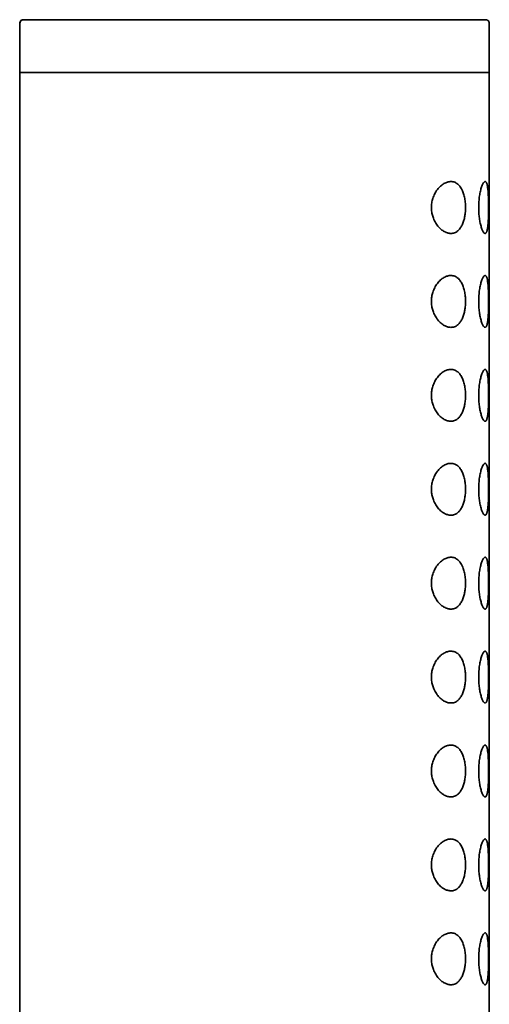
# Model space of a CAD drawing. Header units: millimetres. Extents: x 8 to 1134, y 12 to 735.
# Tile 26 of 28: x 909 to 934, y 682 to 735. Entities that reach past the tile are written whole.
import ezdxf

# ---------------------------------------------------------------- set-up
doc = ezdxf.new("R2010")
doc.units = ezdxf.units.MM

msp = doc.modelspace()

# ---------------------------------------------------------------- linework, layer by layer
at = {"color": 7, "linetype": 'Continuous', "lineweight": 35}
for p, q in [((909.462, 734.699), (909.462, 732.087)), ((934.306, 734.894), (934.301, 734.895)), ((934.462, 732.087), (934.462, 734.7)), ((909.462, 732.699), (909.462, 661.099)), ((934.462, 661.099), (934.462, 732.7)), ((909.462, 732.087), (934.462, 732.087))]:
    msp.add_line(p, q, dxfattribs=at)
for points, knots in [([(909.662, 734.899), (909.643, 734.897), (909.604, 734.894), (909.55, 734.868), (909.509, 734.831), (909.482, 734.789), (909.466, 734.745), (909.463, 734.714), (909.462, 734.699)], [0, 0, 0, 0, 0.186877, 0.373434, 0.55949, 0.706031, 0.852976, 1, 1, 1, 1]), ([(909.623, 734.895), (909.619, 734.894), (909.611, 734.892), (909.6, 734.888), (909.589, 734.883), (909.579, 734.877), (909.569, 734.871), (909.561, 734.865), (909.555, 734.859), (909.549, 734.853), (909.543, 734.848), (909.538, 734.843), (909.535, 734.84), (909.531, 734.836), (909.525, 734.829), (909.513, 734.815), (909.498, 734.789), (909.485, 734.759), (909.478, 734.727), (909.478, 734.709), (909.477, 734.699)], [0, 0, 0, 0, 0.171343, 0.321939, 0.451794, 0.560945, 0.64949, 0.694465, 0.731588, 0.761069, 0.78335, 0.792105, 0.799569, 0.806154, 0.814602, 0.837084, 0.875432, 0.929706, 0.962881, 1, 1, 1, 1]), ([(934.262, 734.899), (934.258, 734.899), (934.252, 734.899), (934.221, 734.899), (934.176, 734.899), (934.113, 734.899), (934.035, 734.899), (933.942, 734.899), (933.836, 734.899), (933.718, 734.899), (933.587, 734.899), (933.441, 734.899), (933.278, 734.899), (933.098, 734.899), (932.9, 734.899), (932.687, 734.899), (932.46, 734.899), (932.219, 734.899), (931.968, 734.899), (931.71, 734.899), (931.447, 734.899), (931.171, 734.899), (930.885, 734.899), (930.582, 734.899), (930.262, 734.899), (929.925, 734.899), (929.578, 734.899), (929.22, 734.899), (928.852, 734.899), (928.482, 734.899), (928.111, 734.899), (927.741, 734.899), (927.364, 734.899), (926.98, 734.899), (926.582, 734.899), (926.171, 734.899), (925.746, 734.899), (925.316, 734.899), (924.882, 734.899), (924.444, 734.899), (924.01, 734.899), (923.582, 734.899), (923.162, 734.899), (922.74, 734.899), (922.317, 734.899), (921.885, 734.899), (921.444, 734.899), (920.995, 734.899), (920.549, 734.899), (920.104, 734.899), (919.661, 734.899), (919.229, 734.899), (918.809, 734.899), (918.402, 734.899), (917.999, 734.899), (917.601, 734.899), (917.199, 734.899), (916.795, 734.899), (916.391, 734.899), (915.994, 734.899), (915.606, 734.899), (915.225, 734.899), (914.861, 734.899), (914.512, 734.899), (914.179, 734.899), (913.856, 734.899), (913.543, 734.899), (913.233, 734.899), (912.927, 734.899), (912.628, 734.899), (912.342, 734.899), (912.069, 734.899), (911.808, 734.899), (911.566, 734.899), (911.341, 734.899), (911.134, 734.899), (910.94, 734.899), (910.758, 734.899), (910.586, 734.899), (910.426, 734.899), (910.277, 734.899), (910.145, 734.899), (910.028, 734.899), (909.927, 734.899), (909.843, 734.899), (909.776, 734.899), (909.725, 734.899), (909.689, 734.899), (909.667, 734.899), (909.664, 734.899), (909.662, 734.899)], [0, 0, 0, 0, 0.011687, 0.023348, 0.034997, 0.04665, 0.058323, 0.070018, 0.081021, 0.092008, 0.102991, 0.113984, 0.125, 0.13669, 0.148353, 0.160002, 0.171654, 0.183325, 0.19502, 0.206024, 0.217012, 0.227994, 0.238986, 0.25, 0.261688, 0.273349, 0.284998, 0.296651, 0.308323, 0.320018, 0.331021, 0.342008, 0.352992, 0.363985, 0.375001, 0.386692, 0.398355, 0.410004, 0.421657, 0.433327, 0.445022, 0.456026, 0.467013, 0.477995, 0.488987, 0.5, 0.511688, 0.523349, 0.534997, 0.54665, 0.558321, 0.570016, 0.581019, 0.592006, 0.60299, 0.613983, 0.624999, 0.63669, 0.648353, 0.660002, 0.671655, 0.683325, 0.69502, 0.706025, 0.717012, 0.727995, 0.738987, 0.75, 0.761689, 0.77335, 0.784999, 0.796651, 0.808323, 0.820018, 0.831021, 0.842008, 0.852992, 0.863985, 0.875, 0.886691, 0.898353, 0.910003, 0.921655, 0.933325, 0.945018, 0.95602, 0.967007, 0.97799, 0.988984, 1, 1, 1, 1]), ([(934.462, 734.699), (934.461, 734.719), (934.457, 734.758), (934.431, 734.811), (934.395, 734.852), (934.352, 734.88), (934.309, 734.896), (934.278, 734.898), (934.262, 734.899)], [0, 0, 0, 0, 0.186877, 0.373434, 0.55949, 0.706031, 0.852976, 1, 1, 1, 1]), ([(932.361, 723.522), (932.332, 723.526), (932.274, 723.533), (932.189, 723.559), (932.105, 723.594), (932.022, 723.64), (931.937, 723.699), (931.851, 723.771), (931.765, 723.86), (931.684, 723.96), (931.609, 724.073), (931.541, 724.197), (931.488, 724.319), (931.448, 724.436), (931.419, 724.543), (931.396, 724.657), (931.382, 724.777), (931.377, 724.901), (931.382, 725.025), (931.397, 725.147), (931.421, 725.266), (931.455, 725.388), (931.5, 725.511), (931.557, 725.632), (931.623, 725.748), (931.698, 725.857), (931.782, 725.957), (931.87, 726.043), (931.959, 726.116), (932.05, 726.174), (932.14, 726.22), (932.231, 726.253), (932.326, 726.274), (932.424, 726.282), (932.524, 726.272), (932.617, 726.246), (932.703, 726.204), (932.782, 726.149), (932.855, 726.079), (932.92, 725.997), (932.979, 725.903), (933.03, 725.8), (933.074, 725.689), (933.111, 725.572), (933.142, 725.448), (933.166, 725.319), (933.183, 725.187), (933.195, 725.047), (933.198, 724.902), (933.195, 724.753), (933.184, 724.615), (933.167, 724.49), (933.147, 724.377), (933.122, 724.269), (933.092, 724.162), (933.055, 724.059), (933.012, 723.96), (932.964, 723.87), (932.911, 723.789), (932.854, 723.718), (932.791, 723.658), (932.726, 723.608), (932.649, 723.566), (932.562, 723.534), (932.463, 723.517), (932.395, 723.52), (932.361, 723.522)], [0, 0, 0, 0, 0.016837, 0.032345, 0.047896, 0.063445, 0.078948, 0.096256, 0.113597, 0.130897, 0.147965, 0.165076, 0.182124, 0.194331, 0.206563, 0.218761, 0.231769, 0.244823, 0.257828, 0.270781, 0.283779, 0.296742, 0.312452, 0.328217, 0.343944, 0.361404, 0.378948, 0.396506, 0.413985, 0.430846, 0.447763, 0.464684, 0.481548, 0.500921, 0.520335, 0.539699, 0.557031, 0.5744, 0.591722, 0.6079, 0.624121, 0.640294, 0.655233, 0.670209, 0.685143, 0.699632, 0.714161, 0.728645, 0.744229, 0.75987, 0.775456, 0.788173, 0.800947, 0.813725, 0.826449, 0.840633, 0.854881, 0.869133, 0.883323, 0.897915, 0.912566, 0.927224, 0.941827, 0.961197, 0.98062, 1, 1, 1, 1]), ([(934.236, 723.517), (934.225, 723.519), (934.204, 723.525), (934.17, 723.556), (934.136, 723.604), (934.102, 723.668), (934.068, 723.748), (934.036, 723.843), (934.005, 723.951), (933.978, 724.069), (933.954, 724.194), (933.934, 724.326), (933.917, 724.464), (933.905, 724.608), (933.898, 724.757), (933.896, 724.91), (933.899, 725.066), (933.908, 725.222), (933.922, 725.374), (933.94, 725.518), (933.963, 725.654), (933.989, 725.78), (934.018, 725.895), (934.049, 725.998), (934.082, 726.087), (934.117, 726.16), (934.151, 726.217), (934.184, 726.257), (934.216, 726.278), (934.245, 726.283), (934.273, 726.272), (934.298, 726.245), (934.32, 726.201), (934.341, 726.142), (934.359, 726.064), (934.375, 725.97), (934.388, 725.863), (934.398, 725.743), (934.407, 725.613), (934.414, 725.475), (934.418, 725.331), (934.422, 725.182), (934.424, 725.028), (934.424, 724.871), (934.423, 724.713), (934.421, 724.558), (934.417, 724.409), (934.411, 724.267), (934.404, 724.133), (934.395, 724.011), (934.384, 723.9), (934.37, 723.8), (934.354, 723.712), (934.336, 723.64), (934.314, 723.583), (934.291, 723.543), (934.264, 723.519), (934.245, 723.518), (934.236, 723.517)], [0, 0, 0, 0, 0.019005, 0.03801, 0.056204, 0.074458, 0.092651, 0.110718, 0.128844, 0.146913, 0.163964, 0.181061, 0.198108, 0.215299, 0.232544, 0.249731, 0.267928, 0.286193, 0.304396, 0.322422, 0.340505, 0.358533, 0.376582, 0.394687, 0.412733, 0.431173, 0.449676, 0.468119, 0.485682, 0.503295, 0.520857, 0.538158, 0.555509, 0.572804, 0.590915, 0.609091, 0.627206, 0.645097, 0.663046, 0.68094, 0.698566, 0.716245, 0.733868, 0.752012, 0.770218, 0.788363, 0.806137, 0.823965, 0.841741, 0.858987, 0.876282, 0.893525, 0.911266, 0.929068, 0.946811, 0.96452, 0.982286, 1, 1, 1, 1]), ([(932.361, 718.522), (932.332, 718.526), (932.274, 718.533), (932.189, 718.559), (932.105, 718.594), (932.022, 718.64), (931.937, 718.699), (931.851, 718.771), (931.765, 718.86), (931.684, 718.96), (931.609, 719.073), (931.541, 719.197), (931.488, 719.319), (931.448, 719.436), (931.419, 719.543), (931.396, 719.657), (931.382, 719.777), (931.377, 719.901), (931.382, 720.025), (931.397, 720.147), (931.421, 720.266), (931.455, 720.388), (931.5, 720.511), (931.557, 720.632), (931.623, 720.748), (931.698, 720.857), (931.782, 720.957), (931.87, 721.043), (931.959, 721.116), (932.05, 721.174), (932.14, 721.22), (932.231, 721.253), (932.326, 721.274), (932.424, 721.282), (932.524, 721.272), (932.617, 721.246), (932.703, 721.204), (932.782, 721.149), (932.855, 721.079), (932.92, 720.997), (932.979, 720.903), (933.03, 720.8), (933.074, 720.689), (933.111, 720.572), (933.142, 720.448), (933.166, 720.319), (933.183, 720.187), (933.195, 720.047), (933.198, 719.902), (933.195, 719.753), (933.184, 719.615), (933.167, 719.49), (933.147, 719.377), (933.122, 719.269), (933.092, 719.162), (933.055, 719.059), (933.012, 718.96), (932.964, 718.87), (932.911, 718.789), (932.854, 718.718), (932.791, 718.658), (932.726, 718.608), (932.649, 718.566), (932.562, 718.534), (932.463, 718.517), (932.395, 718.52), (932.361, 718.522)], [0, 0, 0, 0, 0.016837, 0.032345, 0.047896, 0.063445, 0.078948, 0.096256, 0.113597, 0.130897, 0.147965, 0.165076, 0.182124, 0.194331, 0.206563, 0.218761, 0.231769, 0.244823, 0.257828, 0.270781, 0.283779, 0.296742, 0.312452, 0.328217, 0.343944, 0.361404, 0.378948, 0.396506, 0.413985, 0.430846, 0.447763, 0.464684, 0.481548, 0.500921, 0.520335, 0.539699, 0.557031, 0.5744, 0.591722, 0.6079, 0.624121, 0.640294, 0.655233, 0.670209, 0.685143, 0.699632, 0.714161, 0.728645, 0.744229, 0.75987, 0.775456, 0.788173, 0.800947, 0.813725, 0.826449, 0.840633, 0.854881, 0.869133, 0.883323, 0.897915, 0.912566, 0.927224, 0.941827, 0.961197, 0.98062, 1, 1, 1, 1]), ([(934.236, 718.517), (934.225, 718.519), (934.204, 718.525), (934.17, 718.556), (934.136, 718.604), (934.102, 718.668), (934.068, 718.748), (934.036, 718.843), (934.005, 718.951), (933.978, 719.069), (933.954, 719.194), (933.934, 719.326), (933.917, 719.464), (933.905, 719.608), (933.898, 719.757), (933.896, 719.91), (933.899, 720.066), (933.908, 720.222), (933.922, 720.374), (933.94, 720.518), (933.963, 720.654), (933.989, 720.78), (934.018, 720.895), (934.049, 720.998), (934.082, 721.087), (934.117, 721.16), (934.151, 721.217), (934.184, 721.257), (934.216, 721.278), (934.245, 721.283), (934.273, 721.272), (934.298, 721.245), (934.32, 721.201), (934.341, 721.142), (934.359, 721.064), (934.375, 720.97), (934.388, 720.863), (934.398, 720.743), (934.407, 720.613), (934.414, 720.475), (934.418, 720.331), (934.422, 720.182), (934.424, 720.028), (934.424, 719.871), (934.423, 719.713), (934.421, 719.558), (934.417, 719.409), (934.411, 719.267), (934.404, 719.133), (934.395, 719.011), (934.384, 718.9), (934.37, 718.8), (934.354, 718.712), (934.336, 718.64), (934.314, 718.583), (934.291, 718.543), (934.264, 718.519), (934.245, 718.518), (934.236, 718.517)], [0, 0, 0, 0, 0.019005, 0.03801, 0.056204, 0.074458, 0.092651, 0.110718, 0.128844, 0.146913, 0.163964, 0.181061, 0.198108, 0.215299, 0.232544, 0.249731, 0.267928, 0.286193, 0.304396, 0.322422, 0.340505, 0.358533, 0.376582, 0.394687, 0.412733, 0.431173, 0.449676, 0.468119, 0.485682, 0.503295, 0.520857, 0.538158, 0.555509, 0.572804, 0.590915, 0.609091, 0.627206, 0.645097, 0.663046, 0.68094, 0.698566, 0.716245, 0.733868, 0.752012, 0.770218, 0.788363, 0.806137, 0.823965, 0.841741, 0.858987, 0.876282, 0.893525, 0.911266, 0.929068, 0.946811, 0.96452, 0.982286, 1, 1, 1, 1]), ([(932.361, 713.522), (932.332, 713.526), (932.274, 713.533), (932.189, 713.559), (932.105, 713.594), (932.022, 713.64), (931.937, 713.699), (931.851, 713.771), (931.765, 713.86), (931.684, 713.96), (931.609, 714.073), (931.541, 714.197), (931.488, 714.319), (931.448, 714.436), (931.419, 714.543), (931.396, 714.657), (931.382, 714.777), (931.377, 714.901), (931.382, 715.025), (931.397, 715.147), (931.421, 715.266), (931.455, 715.388), (931.5, 715.511), (931.557, 715.632), (931.623, 715.748), (931.698, 715.857), (931.782, 715.957), (931.87, 716.043), (931.959, 716.116), (932.05, 716.174), (932.14, 716.22), (932.231, 716.253), (932.326, 716.274), (932.424, 716.282), (932.524, 716.272), (932.617, 716.246), (932.703, 716.204), (932.782, 716.149), (932.855, 716.079), (932.92, 715.997), (932.979, 715.903), (933.03, 715.8), (933.074, 715.689), (933.111, 715.572), (933.142, 715.448), (933.166, 715.319), (933.183, 715.187), (933.195, 715.047), (933.198, 714.902), (933.195, 714.753), (933.184, 714.615), (933.167, 714.49), (933.147, 714.377), (933.122, 714.269), (933.092, 714.162), (933.055, 714.059), (933.012, 713.96), (932.964, 713.87), (932.911, 713.789), (932.854, 713.718), (932.791, 713.658), (932.726, 713.608), (932.649, 713.566), (932.562, 713.534), (932.463, 713.517), (932.395, 713.52), (932.361, 713.522)], [0, 0, 0, 0, 0.016837, 0.032345, 0.047896, 0.063445, 0.078948, 0.096256, 0.113597, 0.130897, 0.147965, 0.165076, 0.182124, 0.194331, 0.206563, 0.218761, 0.231769, 0.244823, 0.257828, 0.270781, 0.283779, 0.296742, 0.312452, 0.328217, 0.343944, 0.361404, 0.378948, 0.396506, 0.413985, 0.430846, 0.447763, 0.464684, 0.481548, 0.500921, 0.520335, 0.539699, 0.557031, 0.5744, 0.591722, 0.6079, 0.624121, 0.640294, 0.655233, 0.670209, 0.685143, 0.699632, 0.714161, 0.728645, 0.744229, 0.75987, 0.775456, 0.788173, 0.800947, 0.813725, 0.826449, 0.840633, 0.854881, 0.869133, 0.883323, 0.897915, 0.912566, 0.927224, 0.941827, 0.961197, 0.98062, 1, 1, 1, 1]), ([(934.236, 713.517), (934.225, 713.519), (934.204, 713.525), (934.17, 713.556), (934.136, 713.604), (934.102, 713.668), (934.068, 713.748), (934.036, 713.843), (934.005, 713.951), (933.978, 714.069), (933.954, 714.194), (933.934, 714.326), (933.917, 714.464), (933.905, 714.608), (933.898, 714.757), (933.896, 714.91), (933.899, 715.066), (933.908, 715.222), (933.922, 715.374), (933.94, 715.518), (933.963, 715.654), (933.989, 715.78), (934.018, 715.895), (934.049, 715.998), (934.082, 716.087), (934.117, 716.16), (934.151, 716.217), (934.184, 716.257), (934.216, 716.278), (934.245, 716.283), (934.273, 716.272), (934.298, 716.245), (934.32, 716.201), (934.341, 716.142), (934.359, 716.064), (934.375, 715.97), (934.388, 715.863), (934.398, 715.743), (934.407, 715.613), (934.414, 715.475), (934.418, 715.331), (934.422, 715.182), (934.424, 715.028), (934.424, 714.871), (934.423, 714.713), (934.421, 714.558), (934.417, 714.409), (934.411, 714.267), (934.404, 714.133), (934.395, 714.011), (934.384, 713.9), (934.37, 713.8), (934.354, 713.712), (934.336, 713.64), (934.314, 713.583), (934.291, 713.543), (934.264, 713.519), (934.245, 713.518), (934.236, 713.517)], [0, 0, 0, 0, 0.019005, 0.03801, 0.056204, 0.074458, 0.092651, 0.110718, 0.128844, 0.146913, 0.163964, 0.181061, 0.198108, 0.215299, 0.232544, 0.249731, 0.267928, 0.286193, 0.304396, 0.322422, 0.340505, 0.358533, 0.376582, 0.394687, 0.412733, 0.431173, 0.449676, 0.468119, 0.485682, 0.503295, 0.520857, 0.538158, 0.555509, 0.572804, 0.590915, 0.609091, 0.627206, 0.645097, 0.663046, 0.68094, 0.698566, 0.716245, 0.733868, 0.752012, 0.770218, 0.788363, 0.806137, 0.823965, 0.841741, 0.858987, 0.876282, 0.893525, 0.911266, 0.929068, 0.946811, 0.96452, 0.982286, 1, 1, 1, 1]), ([(932.361, 708.522), (932.332, 708.526), (932.274, 708.533), (932.189, 708.559), (932.105, 708.594), (932.022, 708.64), (931.937, 708.699), (931.851, 708.771), (931.765, 708.86), (931.684, 708.96), (931.609, 709.073), (931.541, 709.197), (931.488, 709.319), (931.448, 709.436), (931.419, 709.543), (931.396, 709.657), (931.382, 709.777), (931.377, 709.901), (931.382, 710.025), (931.397, 710.147), (931.421, 710.266), (931.455, 710.388), (931.5, 710.511), (931.557, 710.632), (931.623, 710.748), (931.698, 710.857), (931.782, 710.957), (931.87, 711.043), (931.959, 711.116), (932.05, 711.174), (932.14, 711.22), (932.231, 711.253), (932.326, 711.274), (932.424, 711.282), (932.524, 711.272), (932.617, 711.246), (932.703, 711.204), (932.782, 711.149), (932.855, 711.079), (932.92, 710.997), (932.979, 710.903), (933.03, 710.8), (933.074, 710.689), (933.111, 710.572), (933.142, 710.448), (933.166, 710.319), (933.183, 710.187), (933.195, 710.047), (933.198, 709.902), (933.195, 709.753), (933.184, 709.615), (933.167, 709.49), (933.147, 709.377), (933.122, 709.269), (933.092, 709.162), (933.055, 709.059), (933.012, 708.96), (932.964, 708.87), (932.911, 708.789), (932.854, 708.718), (932.791, 708.658), (932.726, 708.608), (932.649, 708.566), (932.562, 708.534), (932.463, 708.517), (932.395, 708.52), (932.361, 708.522)], [0, 0, 0, 0, 0.016837, 0.032345, 0.047896, 0.063445, 0.078948, 0.096256, 0.113597, 0.130897, 0.147965, 0.165076, 0.182124, 0.194331, 0.206563, 0.218761, 0.231769, 0.244823, 0.257828, 0.270781, 0.283779, 0.296742, 0.312452, 0.328217, 0.343944, 0.361404, 0.378948, 0.396506, 0.413985, 0.430846, 0.447763, 0.464684, 0.481548, 0.500921, 0.520335, 0.539699, 0.557031, 0.5744, 0.591722, 0.6079, 0.624121, 0.640294, 0.655233, 0.670209, 0.685143, 0.699632, 0.714161, 0.728645, 0.744229, 0.75987, 0.775456, 0.788173, 0.800947, 0.813725, 0.826449, 0.840633, 0.854881, 0.869133, 0.883323, 0.897915, 0.912566, 0.927224, 0.941827, 0.961197, 0.98062, 1, 1, 1, 1]), ([(934.236, 708.517), (934.225, 708.519), (934.204, 708.525), (934.17, 708.556), (934.136, 708.604), (934.102, 708.668), (934.068, 708.748), (934.036, 708.843), (934.005, 708.951), (933.978, 709.069), (933.954, 709.194), (933.934, 709.326), (933.917, 709.464), (933.905, 709.608), (933.898, 709.757), (933.896, 709.91), (933.899, 710.066), (933.908, 710.222), (933.922, 710.374), (933.94, 710.518), (933.963, 710.654), (933.989, 710.78), (934.018, 710.895), (934.049, 710.998), (934.082, 711.087), (934.117, 711.16), (934.151, 711.217), (934.184, 711.257), (934.216, 711.278), (934.245, 711.283), (934.273, 711.272), (934.298, 711.245), (934.32, 711.201), (934.341, 711.142), (934.359, 711.064), (934.375, 710.97), (934.388, 710.863), (934.398, 710.743), (934.407, 710.613), (934.414, 710.475), (934.418, 710.331), (934.422, 710.182), (934.424, 710.028), (934.424, 709.871), (934.423, 709.713), (934.421, 709.558), (934.417, 709.409), (934.411, 709.267), (934.404, 709.133), (934.395, 709.011), (934.384, 708.9), (934.37, 708.8), (934.354, 708.712), (934.336, 708.64), (934.314, 708.583), (934.291, 708.543), (934.264, 708.519), (934.245, 708.518), (934.236, 708.517)], [0, 0, 0, 0, 0.019005, 0.03801, 0.056204, 0.074458, 0.092651, 0.110718, 0.128844, 0.146913, 0.163964, 0.181061, 0.198108, 0.215299, 0.232544, 0.249731, 0.267928, 0.286193, 0.304396, 0.322422, 0.340505, 0.358533, 0.376582, 0.394687, 0.412733, 0.431173, 0.449676, 0.468119, 0.485682, 0.503295, 0.520857, 0.538158, 0.555509, 0.572804, 0.590915, 0.609091, 0.627206, 0.645097, 0.663046, 0.68094, 0.698566, 0.716245, 0.733868, 0.752012, 0.770218, 0.788363, 0.806137, 0.823965, 0.841741, 0.858987, 0.876282, 0.893525, 0.911266, 0.929068, 0.946811, 0.96452, 0.982286, 1, 1, 1, 1]), ([(932.361, 703.522), (932.332, 703.526), (932.274, 703.533), (932.189, 703.559), (932.105, 703.594), (932.022, 703.64), (931.937, 703.699), (931.851, 703.771), (931.765, 703.86), (931.684, 703.96), (931.609, 704.073), (931.541, 704.197), (931.488, 704.319), (931.448, 704.436), (931.419, 704.543), (931.396, 704.657), (931.382, 704.777), (931.377, 704.901), (931.382, 705.025), (931.397, 705.147), (931.421, 705.266), (931.455, 705.388), (931.5, 705.511), (931.557, 705.632), (931.623, 705.748), (931.698, 705.857), (931.782, 705.957), (931.87, 706.043), (931.959, 706.116), (932.05, 706.174), (932.14, 706.22), (932.231, 706.253), (932.326, 706.274), (932.424, 706.282), (932.524, 706.272), (932.617, 706.246), (932.703, 706.204), (932.782, 706.149), (932.855, 706.079), (932.92, 705.997), (932.979, 705.903), (933.03, 705.8), (933.074, 705.689), (933.111, 705.572), (933.142, 705.448), (933.166, 705.319), (933.183, 705.187), (933.195, 705.047), (933.198, 704.902), (933.195, 704.753), (933.184, 704.615), (933.167, 704.49), (933.147, 704.377), (933.122, 704.269), (933.092, 704.162), (933.055, 704.059), (933.012, 703.96), (932.964, 703.87), (932.911, 703.789), (932.854, 703.718), (932.791, 703.658), (932.726, 703.608), (932.649, 703.566), (932.562, 703.534), (932.463, 703.517), (932.395, 703.52), (932.361, 703.522)], [0, 0, 0, 0, 0.016837, 0.032345, 0.047896, 0.063445, 0.078948, 0.096256, 0.113597, 0.130897, 0.147965, 0.165076, 0.182124, 0.194331, 0.206563, 0.218761, 0.231769, 0.244823, 0.257828, 0.270781, 0.283779, 0.296742, 0.312452, 0.328217, 0.343944, 0.361404, 0.378948, 0.396506, 0.413985, 0.430846, 0.447763, 0.464684, 0.481548, 0.500921, 0.520335, 0.539699, 0.557031, 0.5744, 0.591722, 0.6079, 0.624121, 0.640294, 0.655233, 0.670209, 0.685143, 0.699632, 0.714161, 0.728645, 0.744229, 0.75987, 0.775456, 0.788173, 0.800947, 0.813725, 0.826449, 0.840633, 0.854881, 0.869133, 0.883323, 0.897915, 0.912566, 0.927224, 0.941827, 0.961197, 0.98062, 1, 1, 1, 1]), ([(934.236, 703.517), (934.225, 703.519), (934.204, 703.525), (934.17, 703.556), (934.136, 703.604), (934.102, 703.668), (934.068, 703.748), (934.036, 703.843), (934.005, 703.951), (933.978, 704.069), (933.954, 704.194), (933.934, 704.326), (933.917, 704.464), (933.905, 704.608), (933.898, 704.757), (933.896, 704.91), (933.899, 705.066), (933.908, 705.222), (933.922, 705.374), (933.94, 705.518), (933.963, 705.654), (933.989, 705.78), (934.018, 705.895), (934.049, 705.998), (934.082, 706.087), (934.117, 706.16), (934.151, 706.217), (934.184, 706.257), (934.216, 706.278), (934.245, 706.283), (934.273, 706.272), (934.298, 706.245), (934.32, 706.201), (934.341, 706.142), (934.359, 706.064), (934.375, 705.97), (934.388, 705.863), (934.398, 705.743), (934.407, 705.613), (934.414, 705.475), (934.418, 705.331), (934.422, 705.182), (934.424, 705.028), (934.424, 704.871), (934.423, 704.713), (934.421, 704.558), (934.417, 704.409), (934.411, 704.267), (934.404, 704.133), (934.395, 704.011), (934.384, 703.9), (934.37, 703.8), (934.354, 703.712), (934.336, 703.64), (934.314, 703.583), (934.291, 703.543), (934.264, 703.519), (934.245, 703.518), (934.236, 703.517)], [0, 0, 0, 0, 0.019005, 0.03801, 0.056204, 0.074458, 0.092651, 0.110718, 0.128844, 0.146913, 0.163964, 0.181061, 0.198108, 0.215299, 0.232544, 0.249731, 0.267928, 0.286193, 0.304396, 0.322422, 0.340505, 0.358533, 0.376582, 0.394687, 0.412733, 0.431173, 0.449676, 0.468119, 0.485682, 0.503295, 0.520857, 0.538158, 0.555509, 0.572804, 0.590915, 0.609091, 0.627206, 0.645097, 0.663046, 0.68094, 0.698566, 0.716245, 0.733868, 0.752012, 0.770218, 0.788363, 0.806137, 0.823965, 0.841741, 0.858987, 0.876282, 0.893525, 0.911266, 0.929068, 0.946811, 0.96452, 0.982286, 1, 1, 1, 1]), ([(932.361, 698.522), (932.332, 698.526), (932.274, 698.533), (932.189, 698.559), (932.105, 698.594), (932.022, 698.64), (931.937, 698.699), (931.851, 698.771), (931.765, 698.86), (931.684, 698.96), (931.609, 699.073), (931.541, 699.197), (931.488, 699.319), (931.448, 699.436), (931.419, 699.543), (931.396, 699.657), (931.382, 699.777), (931.377, 699.901), (931.382, 700.025), (931.397, 700.147), (931.421, 700.266), (931.455, 700.388), (931.5, 700.511), (931.557, 700.632), (931.623, 700.748), (931.698, 700.857), (931.782, 700.957), (931.87, 701.043), (931.959, 701.116), (932.05, 701.174), (932.14, 701.22), (932.231, 701.253), (932.326, 701.274), (932.424, 701.282), (932.524, 701.272), (932.617, 701.246), (932.703, 701.204), (932.782, 701.149), (932.855, 701.079), (932.92, 700.997), (932.979, 700.903), (933.03, 700.8), (933.074, 700.689), (933.111, 700.572), (933.142, 700.448), (933.166, 700.319), (933.183, 700.187), (933.195, 700.047), (933.198, 699.902), (933.195, 699.753), (933.184, 699.615), (933.167, 699.49), (933.147, 699.377), (933.122, 699.269), (933.092, 699.162), (933.055, 699.059), (933.012, 698.96), (932.964, 698.87), (932.911, 698.789), (932.854, 698.718), (932.791, 698.658), (932.726, 698.608), (932.649, 698.566), (932.562, 698.534), (932.463, 698.517), (932.395, 698.52), (932.361, 698.522)], [0, 0, 0, 0, 0.016837, 0.032345, 0.047896, 0.063445, 0.078948, 0.096256, 0.113597, 0.130897, 0.147965, 0.165076, 0.182124, 0.194331, 0.206563, 0.218761, 0.231769, 0.244823, 0.257828, 0.270781, 0.283779, 0.296742, 0.312452, 0.328217, 0.343944, 0.361404, 0.378948, 0.396506, 0.413985, 0.430846, 0.447763, 0.464684, 0.481548, 0.500921, 0.520335, 0.539699, 0.557031, 0.5744, 0.591722, 0.6079, 0.624121, 0.640294, 0.655233, 0.670209, 0.685143, 0.699632, 0.714161, 0.728645, 0.744229, 0.75987, 0.775456, 0.788173, 0.800947, 0.813725, 0.826449, 0.840633, 0.854881, 0.869133, 0.883323, 0.897915, 0.912566, 0.927224, 0.941827, 0.961197, 0.98062, 1, 1, 1, 1]), ([(934.236, 698.517), (934.225, 698.519), (934.204, 698.525), (934.17, 698.556), (934.136, 698.604), (934.102, 698.668), (934.068, 698.748), (934.036, 698.843), (934.005, 698.951), (933.978, 699.069), (933.954, 699.194), (933.934, 699.326), (933.917, 699.464), (933.905, 699.608), (933.898, 699.757), (933.896, 699.91), (933.899, 700.066), (933.908, 700.222), (933.922, 700.374), (933.94, 700.518), (933.963, 700.654), (933.989, 700.78), (934.018, 700.895), (934.049, 700.998), (934.082, 701.087), (934.117, 701.16), (934.151, 701.217), (934.184, 701.257), (934.216, 701.278), (934.245, 701.283), (934.273, 701.272), (934.298, 701.245), (934.32, 701.201), (934.341, 701.142), (934.359, 701.064), (934.375, 700.97), (934.388, 700.863), (934.398, 700.743), (934.407, 700.613), (934.414, 700.475), (934.418, 700.331), (934.422, 700.182), (934.424, 700.028), (934.424, 699.871), (934.423, 699.713), (934.421, 699.558), (934.417, 699.409), (934.411, 699.267), (934.404, 699.133), (934.395, 699.011), (934.384, 698.9), (934.37, 698.8), (934.354, 698.712), (934.336, 698.64), (934.314, 698.583), (934.291, 698.543), (934.264, 698.519), (934.245, 698.518), (934.236, 698.517)], [0, 0, 0, 0, 0.019005, 0.03801, 0.056204, 0.074458, 0.092651, 0.110718, 0.128844, 0.146913, 0.163964, 0.181061, 0.198108, 0.215299, 0.232544, 0.249731, 0.267928, 0.286193, 0.304396, 0.322422, 0.340505, 0.358533, 0.376582, 0.394687, 0.412733, 0.431173, 0.449676, 0.468119, 0.485682, 0.503295, 0.520857, 0.538158, 0.555509, 0.572804, 0.590915, 0.609091, 0.627206, 0.645097, 0.663046, 0.68094, 0.698566, 0.716245, 0.733868, 0.752012, 0.770218, 0.788363, 0.806137, 0.823965, 0.841741, 0.858987, 0.876282, 0.893525, 0.911266, 0.929068, 0.946811, 0.96452, 0.982286, 1, 1, 1, 1]), ([(932.361, 693.522), (932.332, 693.526), (932.274, 693.533), (932.189, 693.559), (932.105, 693.594), (932.022, 693.64), (931.937, 693.699), (931.851, 693.771), (931.765, 693.86), (931.684, 693.96), (931.609, 694.073), (931.541, 694.197), (931.488, 694.319), (931.448, 694.436), (931.419, 694.543), (931.396, 694.657), (931.382, 694.777), (931.377, 694.901), (931.382, 695.025), (931.397, 695.147), (931.421, 695.266), (931.455, 695.388), (931.5, 695.511), (931.557, 695.632), (931.623, 695.748), (931.698, 695.857), (931.782, 695.957), (931.87, 696.043), (931.959, 696.116), (932.05, 696.174), (932.14, 696.22), (932.231, 696.253), (932.326, 696.274), (932.424, 696.282), (932.524, 696.272), (932.617, 696.246), (932.703, 696.204), (932.782, 696.149), (932.855, 696.079), (932.92, 695.997), (932.979, 695.903), (933.03, 695.8), (933.074, 695.689), (933.111, 695.572), (933.142, 695.448), (933.166, 695.319), (933.183, 695.187), (933.195, 695.047), (933.198, 694.902), (933.195, 694.753), (933.184, 694.615), (933.167, 694.49), (933.147, 694.377), (933.122, 694.269), (933.092, 694.162), (933.055, 694.059), (933.012, 693.96), (932.964, 693.87), (932.911, 693.789), (932.854, 693.718), (932.791, 693.658), (932.726, 693.608), (932.649, 693.566), (932.562, 693.534), (932.463, 693.517), (932.395, 693.52), (932.361, 693.522)], [0, 0, 0, 0, 0.016837, 0.032345, 0.047896, 0.063445, 0.078948, 0.096256, 0.113597, 0.130897, 0.147965, 0.165076, 0.182124, 0.194331, 0.206563, 0.218761, 0.231769, 0.244823, 0.257828, 0.270781, 0.283779, 0.296742, 0.312452, 0.328217, 0.343944, 0.361404, 0.378948, 0.396506, 0.413985, 0.430846, 0.447763, 0.464684, 0.481548, 0.500921, 0.520335, 0.539699, 0.557031, 0.5744, 0.591722, 0.6079, 0.624121, 0.640294, 0.655233, 0.670209, 0.685143, 0.699632, 0.714161, 0.728645, 0.744229, 0.75987, 0.775456, 0.788173, 0.800947, 0.813725, 0.826449, 0.840633, 0.854881, 0.869133, 0.883323, 0.897915, 0.912566, 0.927224, 0.941827, 0.961197, 0.98062, 1, 1, 1, 1]), ([(934.236, 693.517), (934.225, 693.519), (934.204, 693.525), (934.17, 693.556), (934.136, 693.604), (934.102, 693.668), (934.068, 693.748), (934.036, 693.843), (934.005, 693.951), (933.978, 694.069), (933.954, 694.194), (933.934, 694.326), (933.917, 694.464), (933.905, 694.608), (933.898, 694.757), (933.896, 694.91), (933.899, 695.066), (933.908, 695.222), (933.922, 695.374), (933.94, 695.518), (933.963, 695.654), (933.989, 695.78), (934.018, 695.895), (934.049, 695.998), (934.082, 696.087), (934.117, 696.16), (934.151, 696.217), (934.184, 696.257), (934.216, 696.278), (934.245, 696.283), (934.273, 696.272), (934.298, 696.245), (934.32, 696.201), (934.341, 696.142), (934.359, 696.064), (934.375, 695.97), (934.388, 695.863), (934.398, 695.743), (934.407, 695.613), (934.414, 695.475), (934.418, 695.331), (934.422, 695.182), (934.424, 695.028), (934.424, 694.871), (934.423, 694.713), (934.421, 694.558), (934.417, 694.409), (934.411, 694.267), (934.404, 694.133), (934.395, 694.011), (934.384, 693.9), (934.37, 693.8), (934.354, 693.712), (934.336, 693.64), (934.314, 693.583), (934.291, 693.543), (934.264, 693.519), (934.245, 693.518), (934.236, 693.517)], [0, 0, 0, 0, 0.019005, 0.03801, 0.056204, 0.074458, 0.092651, 0.110718, 0.128844, 0.146913, 0.163964, 0.181061, 0.198108, 0.215299, 0.232544, 0.249731, 0.267928, 0.286193, 0.304396, 0.322422, 0.340505, 0.358533, 0.376582, 0.394687, 0.412733, 0.431173, 0.449676, 0.468119, 0.485682, 0.503295, 0.520857, 0.538158, 0.555509, 0.572804, 0.590915, 0.609091, 0.627206, 0.645097, 0.663046, 0.68094, 0.698566, 0.716245, 0.733868, 0.752012, 0.770218, 0.788363, 0.806137, 0.823965, 0.841741, 0.858987, 0.876282, 0.893525, 0.911266, 0.929068, 0.946811, 0.96452, 0.982286, 1, 1, 1, 1]), ([(932.361, 688.522), (932.332, 688.526), (932.274, 688.533), (932.189, 688.559), (932.105, 688.594), (932.022, 688.64), (931.937, 688.699), (931.851, 688.771), (931.765, 688.86), (931.684, 688.96), (931.609, 689.073), (931.541, 689.197), (931.488, 689.319), (931.448, 689.436), (931.419, 689.543), (931.396, 689.657), (931.382, 689.777), (931.377, 689.901), (931.382, 690.025), (931.397, 690.147), (931.421, 690.266), (931.455, 690.388), (931.5, 690.511), (931.557, 690.632), (931.623, 690.748), (931.698, 690.857), (931.782, 690.957), (931.87, 691.043), (931.959, 691.116), (932.05, 691.174), (932.14, 691.22), (932.231, 691.253), (932.326, 691.274), (932.424, 691.282), (932.524, 691.272), (932.617, 691.246), (932.703, 691.204), (932.782, 691.149), (932.855, 691.079), (932.92, 690.997), (932.979, 690.903), (933.03, 690.8), (933.074, 690.689), (933.111, 690.572), (933.142, 690.448), (933.166, 690.319), (933.183, 690.187), (933.195, 690.047), (933.198, 689.902), (933.195, 689.753), (933.184, 689.615), (933.167, 689.49), (933.147, 689.377), (933.122, 689.269), (933.092, 689.162), (933.055, 689.059), (933.012, 688.96), (932.964, 688.87), (932.911, 688.789), (932.854, 688.718), (932.791, 688.658), (932.726, 688.608), (932.649, 688.566), (932.562, 688.534), (932.463, 688.517), (932.395, 688.52), (932.361, 688.522)], [0, 0, 0, 0, 0.016837, 0.032345, 0.047896, 0.063445, 0.078948, 0.096256, 0.113597, 0.130897, 0.147965, 0.165076, 0.182124, 0.194331, 0.206563, 0.218761, 0.231769, 0.244823, 0.257828, 0.270781, 0.283779, 0.296742, 0.312452, 0.328217, 0.343944, 0.361404, 0.378948, 0.396506, 0.413985, 0.430846, 0.447763, 0.464684, 0.481548, 0.500921, 0.520335, 0.539699, 0.557031, 0.5744, 0.591722, 0.6079, 0.624121, 0.640294, 0.655233, 0.670209, 0.685143, 0.699632, 0.714161, 0.728645, 0.744229, 0.75987, 0.775456, 0.788173, 0.800947, 0.813725, 0.826449, 0.840633, 0.854881, 0.869133, 0.883323, 0.897915, 0.912566, 0.927224, 0.941827, 0.961197, 0.98062, 1, 1, 1, 1]), ([(934.236, 688.517), (934.225, 688.519), (934.204, 688.525), (934.17, 688.556), (934.136, 688.604), (934.102, 688.668), (934.068, 688.748), (934.036, 688.843), (934.005, 688.951), (933.978, 689.069), (933.954, 689.194), (933.934, 689.326), (933.917, 689.464), (933.905, 689.608), (933.898, 689.757), (933.896, 689.91), (933.899, 690.066), (933.908, 690.222), (933.922, 690.374), (933.94, 690.518), (933.963, 690.654), (933.989, 690.78), (934.018, 690.895), (934.049, 690.998), (934.082, 691.087), (934.117, 691.16), (934.151, 691.217), (934.184, 691.257), (934.216, 691.278), (934.245, 691.283), (934.273, 691.272), (934.298, 691.245), (934.32, 691.201), (934.341, 691.142), (934.359, 691.064), (934.375, 690.97), (934.388, 690.863), (934.398, 690.743), (934.407, 690.613), (934.414, 690.475), (934.418, 690.331), (934.422, 690.182), (934.424, 690.028), (934.424, 689.871), (934.423, 689.713), (934.421, 689.558), (934.417, 689.409), (934.411, 689.267), (934.404, 689.133), (934.395, 689.011), (934.384, 688.9), (934.37, 688.8), (934.354, 688.712), (934.336, 688.64), (934.314, 688.583), (934.291, 688.543), (934.264, 688.519), (934.245, 688.518), (934.236, 688.517)], [0, 0, 0, 0, 0.019005, 0.03801, 0.056204, 0.074458, 0.092651, 0.110718, 0.128844, 0.146913, 0.163964, 0.181061, 0.198108, 0.215299, 0.232544, 0.249731, 0.267928, 0.286193, 0.304396, 0.322422, 0.340505, 0.358533, 0.376582, 0.394687, 0.412733, 0.431173, 0.449676, 0.468119, 0.485682, 0.503295, 0.520857, 0.538158, 0.555509, 0.572804, 0.590915, 0.609091, 0.627206, 0.645097, 0.663046, 0.68094, 0.698566, 0.716245, 0.733868, 0.752012, 0.770218, 0.788363, 0.806137, 0.823965, 0.841741, 0.858987, 0.876282, 0.893525, 0.911266, 0.929068, 0.946811, 0.96452, 0.982286, 1, 1, 1, 1]), ([(932.361, 683.522), (932.332, 683.526), (932.274, 683.533), (932.189, 683.559), (932.105, 683.594), (932.022, 683.64), (931.937, 683.699), (931.851, 683.771), (931.765, 683.86), (931.684, 683.96), (931.609, 684.073), (931.541, 684.197), (931.488, 684.319), (931.448, 684.436), (931.419, 684.543), (931.396, 684.657), (931.382, 684.777), (931.377, 684.901), (931.382, 685.025), (931.397, 685.147), (931.421, 685.266), (931.455, 685.388), (931.5, 685.511), (931.557, 685.632), (931.623, 685.748), (931.698, 685.857), (931.782, 685.957), (931.87, 686.043), (931.959, 686.116), (932.05, 686.174), (932.14, 686.22), (932.231, 686.253), (932.326, 686.274), (932.424, 686.282), (932.524, 686.272), (932.617, 686.246), (932.703, 686.204), (932.782, 686.149), (932.855, 686.079), (932.92, 685.997), (932.979, 685.903), (933.03, 685.8), (933.074, 685.689), (933.111, 685.572), (933.142, 685.448), (933.166, 685.319), (933.183, 685.187), (933.195, 685.047), (933.198, 684.902), (933.195, 684.753), (933.184, 684.615), (933.167, 684.49), (933.147, 684.377), (933.122, 684.269), (933.092, 684.162), (933.055, 684.059), (933.012, 683.96), (932.964, 683.87), (932.911, 683.789), (932.854, 683.718), (932.791, 683.658), (932.726, 683.608), (932.649, 683.566), (932.562, 683.534), (932.463, 683.517), (932.395, 683.52), (932.361, 683.522)], [0, 0, 0, 0, 0.016837, 0.032345, 0.047896, 0.063445, 0.078948, 0.096256, 0.113597, 0.130897, 0.147965, 0.165076, 0.182124, 0.194331, 0.206563, 0.218761, 0.231769, 0.244823, 0.257828, 0.270781, 0.283779, 0.296742, 0.312452, 0.328217, 0.343944, 0.361404, 0.378948, 0.396506, 0.413985, 0.430846, 0.447763, 0.464684, 0.481548, 0.500921, 0.520335, 0.539699, 0.557031, 0.5744, 0.591722, 0.6079, 0.624121, 0.640294, 0.655233, 0.670209, 0.685143, 0.699632, 0.714161, 0.728645, 0.744229, 0.75987, 0.775456, 0.788173, 0.800947, 0.813725, 0.826449, 0.840633, 0.854881, 0.869133, 0.883323, 0.897915, 0.912566, 0.927224, 0.941827, 0.961197, 0.98062, 1, 1, 1, 1]), ([(934.236, 683.517), (934.225, 683.519), (934.204, 683.525), (934.17, 683.556), (934.136, 683.604), (934.102, 683.668), (934.068, 683.748), (934.036, 683.843), (934.005, 683.951), (933.978, 684.069), (933.954, 684.194), (933.934, 684.326), (933.917, 684.464), (933.905, 684.608), (933.898, 684.757), (933.896, 684.91), (933.899, 685.066), (933.908, 685.222), (933.922, 685.374), (933.94, 685.518), (933.963, 685.654), (933.989, 685.78), (934.018, 685.895), (934.049, 685.998), (934.082, 686.087), (934.117, 686.16), (934.151, 686.217), (934.184, 686.257), (934.216, 686.278), (934.245, 686.283), (934.273, 686.272), (934.298, 686.245), (934.32, 686.201), (934.341, 686.142), (934.359, 686.064), (934.375, 685.97), (934.388, 685.863), (934.398, 685.743), (934.407, 685.613), (934.414, 685.475), (934.418, 685.331), (934.422, 685.182), (934.424, 685.028), (934.424, 684.871), (934.423, 684.713), (934.421, 684.558), (934.417, 684.409), (934.411, 684.267), (934.404, 684.133), (934.395, 684.011), (934.384, 683.9), (934.37, 683.8), (934.354, 683.712), (934.336, 683.64), (934.314, 683.583), (934.291, 683.543), (934.264, 683.519), (934.245, 683.518), (934.236, 683.517)], [0, 0, 0, 0, 0.019005, 0.03801, 0.056204, 0.074458, 0.092651, 0.110718, 0.128844, 0.146913, 0.163964, 0.181061, 0.198108, 0.215299, 0.232544, 0.249731, 0.267928, 0.286193, 0.304396, 0.322422, 0.340505, 0.358533, 0.376582, 0.394687, 0.412733, 0.431173, 0.449676, 0.468119, 0.485682, 0.503295, 0.520857, 0.538158, 0.555509, 0.572804, 0.590915, 0.609091, 0.627206, 0.645097, 0.663046, 0.68094, 0.698566, 0.716245, 0.733868, 0.752012, 0.770218, 0.788363, 0.806137, 0.823965, 0.841741, 0.858987, 0.876282, 0.893525, 0.911266, 0.929068, 0.946811, 0.96452, 0.982286, 1, 1, 1, 1])]:
    msp.add_open_spline(points, degree=3, knots=knots, dxfattribs=at)

doc.saveas('drawing.dxf')
